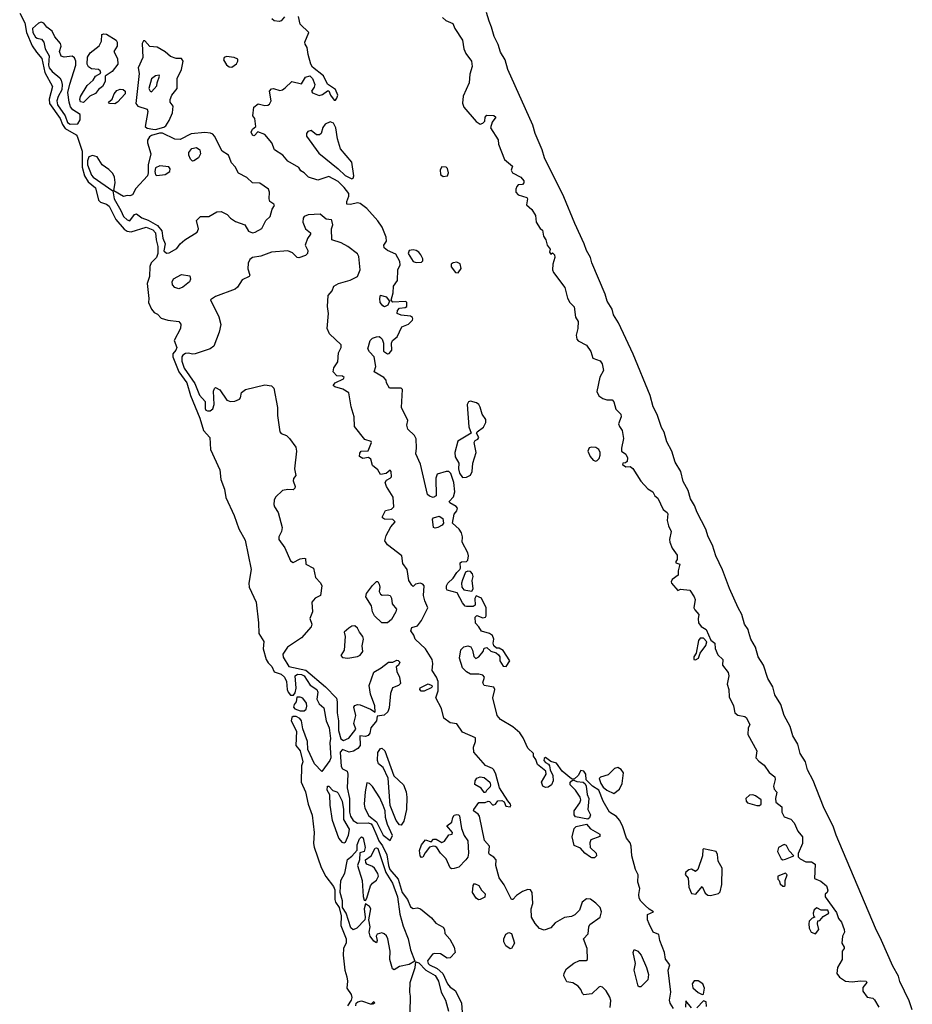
# Model space of a CAD drawing. Extents: x 2923744 to 3052146, y 543855 to 918667.
# Tile 48 of 50: x 2958748 to 2965295, y 884786 to 892009. Entities that reach past the tile are written whole.
import ezdxf

# ---------------------------------------------------------------- set-up
doc = ezdxf.new("R2010")
doc.units = 0

msp = doc.modelspace()

# ---------------------------------------------------------------- linework, layer by layer
at = {"layer": '0CON10XD'}
for points in [[(2958747.9, 892057.9), (2958785.9, 891985.9), (2958798.9, 891915), (2958838.8, 891818.8), (2958870, 891770), (2958909.2, 891725), (2958931.1, 891621.1), (2958988.5, 891518.5), (2958964.3, 891425.7), (2958965.9, 891395), (2959045, 891283.6), (2959061, 891241), (2959080.8, 891210.8), (2959161.1, 891165), (2959168.5, 891155), (2959206, 891046), (2959206.7, 890983.3), (2959207.3, 890927.3), (2959223.3, 890863.3), (2959250.7, 890820.7), (2959303.6, 890775), (2959326.9, 890685), (2959340.6, 890670.6), (2959385, 890656), (2959405, 890641.5), (2959452.9, 890542.9), (2959513.5, 890473.5), (2959535, 890458.5), (2959565, 890453.4), (2959675, 890487.9), (2959725, 890466.5), (2959744.2, 890445), (2959748.5, 890395), (2959761.7, 890345), (2959760.6, 890295), (2959750.9, 890265), (2959713.2, 890225), (2959701.8, 890198.2), (2959700.9, 890125), (2959683.9, 890075), (2959695.6, 889965), (2959692.7, 889935), (2959713.9, 889885), (2959735, 889861.1), (2959757.8, 889847.8), (2959785, 889820), (2959834.6, 889804.6), (2959915, 889796), (2959930, 889775), (2959928.6, 889745), (2959881.2, 889655), (2959899.4, 889605), (2959892.7, 889585), (2959871.9, 889558.1), (2959870.9, 889535), (2959915.7, 889425.7), (2959973.2, 889345), (2960001.7, 889251.7), (2960070, 889085), (2960095.9, 888995), (2960141.9, 888945), (2960147.9, 888855), (2960217, 888707), (2960224.1, 888635.9), (2960249.1, 888565), (2960260.7, 888505), (2960322.2, 888372.2), (2960355, 888274.5), (2960402, 888192), (2960446.5, 887976.5), (2960429.2, 887875), (2960430.1, 887845), (2960481.7, 887735), (2960500.4, 887585), (2960502.1, 887505), (2960537.6, 887447.6), (2960532.8, 887392.8), (2960556.1, 887315), (2960570, 887290), (2960597.3, 887265), (2960614.6, 887224.6), (2960665, 887207.5), (2960690.3, 887185), (2960704.5, 887155), (2960709.4, 887095), (2960716.9, 887075), (2960735, 887054), (2960756.7, 887053.3), (2960768.9, 887071.1), (2960775.4, 887105), (2960768.8, 887195), (2960786.6, 887206.6), (2960815, 887205.1), (2960834.3, 887195), (2960877.8, 887127.8), (2960927.7, 887095), (2960934.5, 887075), (2960928, 887025), (2960945, 886990.6), (2960979.8, 886959.8), (2960996.3, 886865), (2961018.4, 886815), (2961026.5, 886735), (2961022.7, 886705), (2961029.2, 886595), (2961022.5, 886575), (2960964.1, 886494.1), (2960910.8, 886550.8), (2960861.2, 886655), (2960858.8, 886715), (2960825.9, 886805.9), (2960816.2, 886865), (2960801.9, 886881.9), (2960775, 886896.2), (2960755, 886896.7), (2960745, 886888.8), (2960740, 886865), (2960778.6, 886788.6), (2960774.4, 886685), (2960805.5, 886645.5), (2960824.2, 886565.8), (2960816, 886535), (2960813.3, 886415), (2960845.3, 886345), (2960864.8, 886255), (2960892.3, 886172.3), (2960906.8, 886045), (2960901.9, 885965), (2960907.7, 885937.7), (2960959.3, 885789.3), (2960994.2, 885724.2), (2961048.9, 885648.9), (2961060, 885625), (2961058.5, 885555), (2961065, 885534.3), (2961092.5, 885495), (2961105.7, 885435), (2961104.1, 885365), (2961143.8, 885265), (2961143.1, 885236.9), (2961123.1, 885195), (2961120.3, 885145), (2961133.2, 885035), (2961147.6, 884987.6), (2961153.4, 884955), (2961148, 884905), (2961178.3, 884858.3), (2961184.4, 884835), (2961180, 884815), (2961153.5, 884775)], [(2965295.4, 884745), (2965272.3, 884812.3), (2965205, 884954), (2965193.1, 884993.1), (2965152.1, 885065), (2965070.3, 885255), (2965025, 885343.1), (2964737.2, 886027.3), (2964717.5, 886085), (2964644, 886235), (2964568.5, 886428.5), (2964526.2, 886505), (2964512.2, 886565), (2964472.1, 886625), (2964455.6, 886695), (2964417.9, 886755), (2964400.5, 886825), (2964355.5, 886905), (2964331.9, 886985), (2964287.9, 887055), (2964273.3, 887115), (2964236.2, 887175), (2964203.1, 887275), (2964165, 887335.8), (2964146.4, 887405), (2964110.7, 887465), (2964096.6, 887513.4), (2964090.6, 887535), (2964063.8, 887575), (2964045, 887646.2), (2964016.9, 887695), (2963955.3, 887835.3), (2963902.6, 887972.6), (2963855, 888076), (2963830.5, 888155), (2963797.9, 888215), (2963780.5, 888270.5), (2963717.5, 888395), (2963698.5, 888445), (2963667.5, 888495), (2963652.2, 888555), (2963615, 888622.5), (2963596.5, 888695), (2963555, 888764.3), (2963530.8, 888845), (2963495, 888912.9), (2963474.1, 888984.1), (2963456.7, 889016.7), (2963422.7, 889112.7), (2963395, 889168), (2963372.6, 889252.6), (2963248, 889555), (2963140.8, 889785), (2963104.6, 889845), (2963093.1, 889885), (2963057.9, 889945), (2963042.2, 889995), (2962945.4, 890225), (2962934.7, 890264.7), (2962905.3, 890315), (2962889.6, 890365), (2962820.7, 890515), (2962739.4, 890709.4), (2962597.8, 890995), (2962580, 891055), (2962528.5, 891175), (2962511.2, 891235), (2962328.2, 891645), (2962310, 891715), (2962275, 891771.4), (2962257.6, 891827.6), (2962227.5, 891885), (2962209.6, 891955), (2962190.4, 891999.6), (2962171.2, 892061.2)], [(2959116.9, 891243.1), (2959175, 891244.6), (2959190.4, 891275), (2959191.5, 891315), (2959138, 891348), (2959121.2, 891371.2), (2959109.8, 891405), (2959101.8, 891475), (2959114.5, 891535.5), (2959159.4, 891675), (2959158.6, 891705), (2959150.2, 891730.2), (2959132.2, 891742.2), (2959075, 891735.2), (2959052.1, 891742.1), (2959040, 891775), (2959051.4, 891815), (2959046.8, 891835), (2959004.4, 891884.4), (2958986.3, 891926.3), (2958946.1, 891955), (2958925, 891983.5), (2958905, 891990), (2958885, 891984.5), (2958841.9, 891945), (2958844.3, 891915), (2958865, 891880.4), (2958875, 891872.8), (2958907.2, 891867.2), (2958924.4, 891845), (2958934, 891795), (2958963.8, 891745), (2958959.1, 891675), (2958965, 891656.7), (2958985, 891628.9), (2959041.6, 891581.6), (2959052.4, 891565), (2959058.6, 891535), (2959056.5, 891495), (2959029.8, 891445), (2959019.4, 891415), (2959024.6, 891385), (2959080.9, 891305), (2959099.6, 891255), (2959116.9, 891243.1)], [(2961996, 888216), (2961988, 888245), (2961971.7, 888271.7), (2961923.8, 888315), (2961935, 888382.5), (2961953.8, 888405), (2961960, 888425), (2961948.8, 888438.8), (2961902.5, 888465), (2961897.5, 888475), (2961930.9, 888509.1), (2961939.4, 888545), (2961931.5, 888615), (2961910, 888680), (2961895, 888694.2), (2961875, 888695.8), (2961810, 888675), (2961799.2, 888645), (2961802, 888515), (2961780, 888505), (2961755, 888512.5), (2961740, 888525), (2961688.9, 888748.9), (2961653.1, 888825), (2961658.8, 888865), (2961655.8, 888935), (2961645, 888958), (2961596.1, 889006.1), (2961588.8, 889035), (2961595, 889070), (2961548.8, 889165), (2961556, 889296), (2961545, 889306.7), (2961460, 889305), (2961437.5, 889345), (2961436.7, 889365), (2961418.8, 889385), (2961349.2, 889425), (2961360.4, 889465), (2961348, 889535), (2961312.7, 889572.7), (2961301.2, 889595), (2961317.5, 889655), (2961336.9, 889673.1), (2961365, 889682.5), (2961385, 889684), (2961395, 889678), (2961406.2, 889666.2), (2961416.9, 889635), (2961417.3, 889577.3), (2961445, 889558.8), (2961459.2, 889560.8), (2961477.1, 889585), (2961475.7, 889635), (2961482.5, 889655), (2961516.7, 889683.3), (2961551.9, 889755), (2961600, 889775), (2961630, 889805), (2961631.2, 889815), (2961628.8, 889825), (2961615, 889833.8), (2961545, 889841.2), (2961517.5, 889855), (2961520, 889875), (2961535, 889892.5), (2961575, 889897.5), (2961587.5, 889905), (2961586.7, 889936.7), (2961575, 889942.5), (2961485, 889937.5), (2961472.5, 889952.5), (2961488, 890005), (2961488.8, 890055), (2961520, 890095), (2961522.5, 890175), (2961537.9, 890212.1), (2961537.5, 890235), (2961508, 890288), (2961445, 890315.8), (2961422, 890335), (2961418.8, 890355), (2961439.2, 890385), (2961435.7, 890414.3), (2961407.5, 890487.5), (2961374.2, 890534.2), (2961295, 890623.3), (2961245, 890661.2), (2961225, 890666.9), (2961173.4, 890653.4), (2961147.1, 890657.1), (2961146.5, 890675), (2961162.5, 890715), (2961161.3, 890735), (2961128.6, 890778.6), (2961085, 890821.8), (2961015, 890857.9), (2960935, 890831.5), (2960867.5, 890855), (2960835, 890886.7), (2960810.7, 890900.7), (2960795.8, 890925.8), (2960715, 890970.6), (2960678, 891015), (2960616.7, 891055), (2960597, 891107), (2960546.9, 891166.9), (2960495, 891187.5), (2960470.5, 891159.5), (2960465, 891156.2), (2960455, 891162), (2960446, 891185), (2960455, 891206.7), (2960480, 891225), (2960472.5, 891285), (2960457.5, 891305), (2960465, 891367.5), (2960497, 891393), (2960545, 891380.8), (2960567.5, 891382.5), (2960579.7, 891390.3), (2960592.5, 891415), (2960580, 891485), (2960595, 891503.3), (2960610, 891505), (2960655, 891488.8), (2960675, 891493.8), (2960695, 891508.8), (2960745, 891556.7), (2960815, 891540), (2960845, 891587.5), (2960875, 891597.5), (2960895, 891577.5), (2960912, 891535), (2960908.8, 891515), (2960887.5, 891485), (2960895, 891472.5), (2960945, 891453.3), (2960968.3, 891461.7), (2961005, 891487.5), (2961015, 891487.5), (2961026.7, 891455), (2961055, 891420), (2961065, 891420), (2961075, 891432.5), (2961081.2, 891455), (2961065, 891496.7), (2961005.9, 891535.9), (2960977.4, 891597.4), (2960895, 891660), (2960883, 891683), (2960863.3, 891755), (2960856.2, 891805), (2960840.7, 891830.7), (2960840, 891845), (2960870, 891915), (2960805.6, 891975.6), (2960793.9, 892033.9)], [(2960690.7, 892029.3), (2960665, 892000), (2960650, 891995), (2960615, 892000), (2960597.5, 892015)], [(2961848.8, 892025), (2961873.1, 892003.1), (2961925, 891982.5), (2961938.8, 891945), (2961995, 891860), (2962006.7, 891795), (2962020.5, 891760.5), (2962062.5, 891705), (2962066.7, 891665), (2962050.6, 891609.4), (2962044.3, 891545), (2962001.7, 891448.3), (2961997, 891397), (2962006.4, 891366.4), (2962095, 891262.5), (2962125, 891242.5), (2962145, 891250), (2962160, 891265), (2962162.5, 891295), (2962175, 891310), (2962225, 891307.5), (2962240, 891295), (2962213, 891257), (2962202.5, 891215), (2962257.7, 891127.7), (2962260, 891095), (2962303.9, 890983.9), (2962362.5, 890935), (2962353.6, 890906.4), (2962362.5, 890885), (2962425, 890853.3), (2962445, 890827.5), (2962446.4, 890813.6), (2962435, 890800), (2962405, 890797.5), (2962393.9, 890786.1), (2962386.2, 890765), (2962388, 890745), (2962404.3, 890724.3), (2962467.5, 890705), (2962472.5, 890695), (2962465, 890650), (2962505, 890617.5), (2962531.7, 890571.7), (2962537.5, 890525), (2962565, 890477.5), (2962582.5, 890465), (2962590.5, 890420.5), (2962606.7, 890395), (2962617.5, 890355), (2962640, 890325), (2962633, 890303), (2962645, 890290), (2962655, 890300), (2962670, 890285), (2962672.5, 890265), (2962657.5, 890215), (2962656.7, 890175), (2962663.3, 890155), (2962746.7, 890045), (2962765, 889967.5), (2962783.3, 889935), (2962813.9, 889903.9), (2962825.9, 889825.9), (2962843.3, 889795), (2962842, 889745), (2962830, 889695), (2962833.8, 889665), (2962845, 889653.3), (2962905, 889622.5), (2962936.7, 889575), (2962952.5, 889525), (2963005, 889506.7), (2963020, 889485), (2963030, 889435), (2963004.2, 889385.8), (2962982.3, 889282.3), (2962995, 889250), (2963025, 889230), (2963055, 889220), (2963095, 889220), (2963105.8, 889205.8), (2963121.7, 889151.7), (2963156.7, 889115), (2963160, 889095), (2963141.2, 889045), (2963146.7, 889025), (2963166.4, 888996.4), (2963175.9, 888935.9), (2963161.2, 888865), (2963162.5, 888845), (2963195, 888822.5), (2963205.7, 888794.3), (2963203, 888767), (2963191.7, 888758.3), (2963173, 888757), (2963170, 888745), (2963195, 888730), (2963225, 888732.5), (2963245, 888717.5), (2963303.5, 888623.5), (2963355, 888567.5), (2963392.5, 888545), (2963407, 888517), (2963428.3, 888498.3), (2963467.5, 888415), (2963497.5, 888395), (2963502.5, 888385), (2963496.2, 888335), (2963506.7, 888295), (2963526.2, 888255), (2963514.3, 888195.7), (2963515.8, 888175), (2963533, 888133), (2963571.7, 888081.7), (2963571.7, 888048.3), (2963560, 888035), (2963560, 888025), (2963590, 888015), (2963577.5, 887965), (2963577.5, 887935), (2963535, 887902.5), (2963527.5, 887885), (2963530, 887875), (2963575, 887822.5), (2963595, 887832.5), (2963663.6, 887823.6), (2963696.1, 887776.1), (2963703.3, 887755), (2963693.9, 887693.9), (2963699.2, 887679.2), (2963730, 887645), (2963723.6, 887613.6), (2963727.5, 887585), (2963747, 887557), (2963783.3, 887535), (2963816.4, 887456.4), (2963845.7, 887435.7), (2963850, 887395), (2963869.3, 887349.3), (2963906.2, 887315), (2963903, 887273), (2963945, 887220), (2963950, 887195), (2963936.7, 887135), (2963948.8, 887095), (2963951.2, 887041.2), (2963983.8, 886975), (2963993, 886923), (2964016.1, 886906.1), (2964066.1, 886896.1), (2964078.3, 886888.3), (2964102.5, 886835), (2964092.5, 886815), (2964090, 886765), (2964156.2, 886646.2), (2964148.8, 886595), (2964168.8, 886568.8), (2964209.3, 886539.3), (2964246.1, 886486.1), (2964286.7, 886455), (2964290, 886435), (2964277.5, 886385), (2964283, 886363), (2964301.7, 886341.7), (2964291.2, 886295), (2964295, 886267.5), (2964337.5, 886235), (2964337.5, 886195), (2964355, 886160), (2964405, 886143.3), (2964428, 886118), (2964456.4, 886056.4), (2964490, 886015), (2964490, 885965), (2964458.3, 885891.7), (2964458.3, 885868.3), (2964473, 885853), (2964515, 885832), (2964555, 885831.2), (2964583.6, 885813.6), (2964578.3, 885708.3), (2964625, 885690), (2964666.2, 885655), (2964676.7, 885623.3), (2964670, 885605), (2964656.4, 885593.6), (2964656.2, 885575), (2964738.3, 885458.3), (2964753.3, 885415), (2964775, 885387.5), (2964796.7, 885335), (2964798.6, 885315), (2964784.4, 885285), (2964778.8, 885235), (2964796.7, 885205), (2964796.7, 885195), (2964780.8, 885175), (2964780, 885115), (2964745.6, 885055), (2964741.3, 885011.3), (2964762.5, 884985), (2964806.4, 884956.4), (2964855, 884950), (2964915, 884957.5), (2964957.5, 884955), (2964961.2, 884945), (2964931.6, 884908.4), (2964932.2, 884882.2), (2964965, 884838), (2965005, 884830), (2965018.3, 884818.3), (2965050, 884765)], [(2959215, 891401.2), (2959195, 891406), (2959188.2, 891425), (2959192.9, 891445), (2959244, 891526), (2959287.5, 891565), (2959304.5, 891595.5), (2959343.8, 891616.2), (2959339.2, 891635), (2959326.2, 891645), (2959275, 891648.1), (2959252.5, 891662.5), (2959243.9, 891683.9), (2959246.4, 891735), (2959265, 891766.1), (2959331.5, 891818.5), (2959347.3, 891852.7), (2959350.2, 891899.8), (2959365, 891906.5), (2959385, 891903.5), (2959455, 891858.6), (2959461.8, 891845), (2959463.5, 891815), (2959438, 891775), (2959465.5, 891725.5), (2959468.1, 891681.9), (2959425, 891629.1), (2959374.2, 891595.8), (2959374.7, 891555), (2959355, 891518.8), (2959325, 891497.5), (2959305, 891467.9), (2959262.9, 891447.1), (2959215, 891401.2)], [(2959745, 891204.5), (2959805, 891220.8), (2959819.5, 891230.5), (2959845, 891269.4), (2959868.2, 891325), (2959874.4, 891374.4), (2959850.4, 891405), (2959851.4, 891425), (2959863.4, 891455), (2959902.1, 891505), (2959902, 891578), (2959935.3, 891645), (2959945.9, 891705.9), (2959935, 891725.6), (2959894.6, 891725.4), (2959855, 891739.1), (2959813.8, 891773.8), (2959757.1, 891807.1), (2959702.9, 891812.9), (2959665, 891853.8), (2959655, 891853.3), (2959646.1, 891833.9), (2959652.3, 891732.3), (2959617.9, 891655), (2959625.3, 891615), (2959600.8, 891395), (2959615, 891373.8), (2959684.1, 891354.1), (2959686.9, 891335), (2959668.1, 891225), (2959682.7, 891212.7), (2959725.3, 891205.3), (2959745, 891204.5)], [(2960305, 891661.8), (2960338, 891685), (2960348.8, 891705), (2960348.8, 891718.8), (2960322.1, 891732.1), (2960265, 891738.3), (2960247.1, 891732.9), (2960242, 891715), (2960265, 891679.3), (2960285, 891663.2), (2960305, 891661.8)], [(2959715, 891480.8), (2959755, 891523.3), (2959756.5, 891545), (2959774.1, 891594.1), (2959771.2, 891601.2), (2959745, 891596.8), (2959715, 891574.3), (2959695.7, 891505), (2959705, 891486.2), (2959715, 891480.8)], [(2959445, 891392.5), (2959406.4, 891393.6), (2959400, 891405), (2959425, 891426.7), (2959441.1, 891465), (2959461.1, 891488.9), (2959485, 891500), (2959508, 891498), (2959521.8, 891485), (2959520.8, 891465), (2959465, 891403.3), (2959445, 891392.5)], [(2961185, 890842.5), (2961195, 890847.5), (2961198, 890865), (2961184.4, 890964.4), (2961101.5, 891061.5), (2961079.1, 891135), (2961066.9, 891216.9), (2961049.7, 891249.7), (2961025, 891258.8), (2960988.3, 891241.7), (2960971.1, 891218.9), (2960960, 891175), (2960946.4, 891163.6), (2960925, 891165.8), (2960885, 891196.7), (2960860.5, 891189.5), (2960851.2, 891175), (2960852, 891155), (2960941, 891031), (2961085, 890915.5), (2961135, 890865.5), (2961185, 890842.5)], [(2959825, 890295.8), (2959845, 890298.8), (2959899.5, 890330.5), (2959924, 890365), (2959958, 890395), (2960050, 890450), (2960059.8, 890475), (2960044.7, 890535), (2960075, 890565.7), (2960135, 890566), (2960195, 890600), (2960225, 890601.1), (2960270.8, 890580.8), (2960295, 890552.7), (2960329.8, 890529.8), (2960399.2, 890505), (2960425, 890458.1), (2960455, 890445.4), (2960475, 890450), (2960525, 890477.3), (2960553.5, 890536.5), (2960585, 890566.7), (2960600.5, 890619.5), (2960616.5, 890645), (2960612, 890655), (2960583.1, 890675), (2960578.2, 890695), (2960580.3, 890745), (2960572.3, 890765), (2960509.4, 890809.4), (2960455, 890813.3), (2960415, 890851.4), (2960352.7, 890882.7), (2960329.2, 890929.2), (2960300.4, 890960.4), (2960279.1, 891015), (2960232.7, 891045), (2960177.9, 891155), (2960165, 891169.6), (2960147.3, 891177.3), (2960105, 891182.4), (2960005, 891172.7), (2959925, 891130.6), (2959885, 891132.9), (2959795, 891177.5), (2959772.6, 891177.4), (2959715, 891160), (2959700, 891150), (2959684.5, 891125), (2959684.7, 891105), (2959710.4, 891025), (2959690, 890945), (2959691.2, 890885), (2959686, 890865), (2959599.8, 890770.2), (2959575, 890724), (2959555, 890716), (2959535, 890718.8), (2959508.3, 890711.7), (2959437.5, 890755), (2959449.2, 890815), (2959442.2, 890855), (2959430.2, 890880.2), (2959401, 890911), (2959353.5, 890943.5), (2959315, 891003.8), (2959282.1, 891012.1), (2959255, 891002.7), (2959244.4, 890975), (2959244.6, 890944.6), (2959275, 890869.2), (2959286.7, 890855), (2959430, 890755), (2959440.8, 890695), (2959490.7, 890610.7), (2959510, 890565), (2959535, 890541.6), (2959556.6, 890533.4), (2959590.9, 890579.1), (2959605, 890584.4), (2959643.5, 890555), (2959689.6, 890539.6), (2959759.5, 890499.5), (2959790.5, 890460.5), (2959796.9, 890406.9), (2959815.3, 890365), (2959805, 890314.2), (2959825, 890295.8)], [(2960015, 890971.3), (2960001.1, 890985), (2959989.7, 891015), (2959989.6, 891035), (2960010.6, 891065), (2960045, 891072.5), (2960068.2, 891055), (2960073.1, 891025), (2960058.5, 890995), (2960025, 890972.7), (2960015, 890971.3)], [(2959755, 890867.5), (2959815, 890873.1), (2959848.9, 890895), (2959851.1, 890915), (2959840.7, 890930.7), (2959775, 890937.1), (2959745, 890921.6), (2959738.7, 890895), (2959745, 890872.3), (2959755, 890867.5)], [(2961855, 890858), (2961885, 890863.3), (2961894, 890885), (2961885, 890917.5), (2961875, 890926.2), (2961845, 890930), (2961831.4, 890908.6), (2961835, 890873.3), (2961855, 890858)], [(2963078.1, 884761.9), (2963084.2, 884814.2), (2963077.7, 884837.7), (2963050, 884885), (2963021.7, 884911.7), (2963005, 884917.1), (2962995, 884912.6), (2962945, 884862.5), (2962885.3, 884855.3), (2962875.3, 884865.3), (2962864.8, 884895), (2962845, 884917.6), (2962805, 884943.9), (2962760.8, 884950.8), (2962738.6, 884995), (2962741.5, 885015), (2962758.1, 885045), (2962811.9, 885088.1), (2962853.9, 885106.1), (2962903.8, 885106.2), (2962913.3, 885115), (2962911.2, 885195), (2962882.9, 885265), (2962916.9, 885303.1), (2962922, 885355), (2962929.7, 885370.3), (2963006.9, 885425), (2963015.2, 885465), (2963005.8, 885495), (2962975, 885528.5), (2962935, 885556.7), (2962905, 885559.5), (2962874.6, 885535), (2962854.4, 885475.6), (2962818.8, 885441.2), (2962795, 885429.5), (2962745, 885423.2), (2962676.2, 885383.8), (2962645, 885347.7), (2962595, 885330.5), (2962560.9, 885340.9), (2962528.8, 885378.8), (2962501.8, 885425), (2962498.5, 885485), (2962511.7, 885525), (2962505.9, 885605), (2962493.8, 885625), (2962475, 885627.3), (2962435, 885613.8), (2962392, 885585), (2962365.8, 885555), (2962354.3, 885555), (2962302.4, 885662.4), (2962264.7, 885714.7), (2962239.5, 885805), (2962242.1, 885845), (2962225.6, 885865), (2962194, 885884), (2962188.1, 885895), (2962193.2, 885945), (2962156.4, 885986.4), (2962120.5, 886165), (2962110.2, 886180.2), (2962076.2, 886205), (2962078.8, 886215), (2962115, 886266.7), (2962163, 886267), (2962183.3, 886276.7), (2962195, 886272.5), (2962215, 886250), (2962225, 886250), (2962237.5, 886255), (2962255, 886277.5), (2962285, 886280), (2962300.7, 886270.7), (2962315, 886238.8), (2962345, 886233.3), (2962351.2, 886245), (2962348, 886255), (2962329.5, 886279.5), (2962268, 886375), (2962240, 886475), (2962225.6, 886505), (2962215, 886515.7), (2962165, 886537.1), (2962080, 886635), (2962076.8, 886673.2), (2962092.2, 886715), (2962090.5, 886740.5), (2961995, 886783.3), (2961955, 886842.5), (2961905, 886850), (2961859.2, 886885), (2961841.4, 886955), (2961801.1, 887035), (2961817.3, 887085), (2961816.7, 887155), (2961805, 887186.9), (2961773.3, 887235), (2961777.7, 887285), (2961773.5, 887315), (2961725, 887394.7), (2961648.6, 887465), (2961638.1, 887495), (2961615.8, 887525), (2961625, 887551.2), (2961666.5, 887563.5), (2961695, 887600.8), (2961742, 887695), (2961720, 887745), (2961710.8, 887785), (2961715.5, 887855), (2961705, 887868.9), (2961685, 887874.3), (2961652.3, 887867.7), (2961635, 887850), (2961625, 887860), (2961603.3, 887895), (2961590.8, 887975), (2961559.5, 888019.5), (2961551.4, 888075), (2961445, 888157.5), (2961427.3, 888185), (2961436.1, 888225), (2961471, 888289), (2961501.4, 888325), (2961485, 888342.5), (2961425, 888346), (2961410, 888355), (2961408.8, 888365), (2961431.2, 888408.8), (2961475, 888418.1), (2961492.5, 888435), (2961487.1, 888507.1), (2961438.8, 888585), (2961429.4, 888615), (2961438.1, 888631.9), (2961466.2, 888645), (2961474, 888655), (2961473.9, 888693.9), (2961465, 888703.3), (2961435, 888680), (2961395, 888673.8), (2961375.7, 888705.7), (2961335, 888738.8), (2961323.3, 888785), (2961306.2, 888796.2), (2961265, 888791.2), (2961241.2, 888805), (2961241.7, 888828.3), (2961252.5, 888845), (2961305, 888847.5), (2961327.3, 888907.3), (2961325, 888915.7), (2961280.4, 888930.4), (2961204.6, 889024.6), (2961202.1, 889095), (2961179.4, 889169.4), (2961162.6, 889272.6), (2961119, 889299), (2961060, 889315), (2961046.7, 889325), (2961061.2, 889345), (2961122, 889375), (2961127.8, 889385), (2961115, 889392.9), (2961075, 889395.7), (2961047.5, 889425), (2961052.7, 889455), (2961080.5, 889499.5), (2961085.5, 889565), (2961104.8, 889605), (2961106.1, 889625), (2961020, 889705), (2961003.9, 889745), (2961012.5, 889855), (2961005.4, 889905), (2961009.4, 889985), (2961039.7, 890020.3), (2961051.4, 890055), (2961086.5, 890073.5), (2961171.7, 890098.3), (2961225, 890126.2), (2961244.2, 890175), (2961235, 890272), (2961225, 890291.1), (2961155, 890345.8), (2961105, 890372.1), (2961036.7, 890395), (2961035.7, 890475), (2961045.5, 890505), (2961038, 890535), (2961035, 890540), (2960995, 890546.2), (2960952.4, 890582.4), (2960865, 890577.3), (2960835.4, 890564.6), (2960826.9, 890553.1), (2960824.6, 890525), (2960844.6, 890475), (2960880, 890445), (2960882, 890435), (2960858, 890405), (2960842.5, 890355), (2960862, 890315), (2960857.8, 890295), (2960845, 890280), (2960795, 890261.8), (2960784.4, 890265), (2960749.6, 890299.6), (2960715, 890312.4), (2960595, 890304.4), (2960516.5, 890273.5), (2960455, 890263.5), (2960435, 890249.5), (2960423.1, 890223.1), (2960420.4, 890180.4), (2960436.5, 890135), (2960430.8, 890125), (2960379.9, 890100.1), (2960345, 890047.9), (2960327.8, 890032.2), (2960185, 889979.1), (2960147.5, 889955), (2960208.7, 889828.7), (2960222.7, 889772.7), (2960212.1, 889717.9), (2960171.5, 889615), (2960145.7, 889594.3), (2960035, 889557.4), (2960015, 889555.9), (2959985, 889564), (2959965, 889559.4), (2959945, 889547.6), (2959937.8, 889535), (2959938, 889505), (2959955, 889453.1), (2960031.5, 889341.5), (2960067.9, 889255), (2960107.3, 889207.3), (2960108, 889158), (2960113.6, 889145), (2960125, 889139.1), (2960145, 889140), (2960164.7, 889155.3), (2960174, 889185), (2960171.2, 889235)], [(2961655, 890228.8), (2961695, 890230), (2961705, 890240), (2961703.8, 890255), (2961691.2, 890285), (2961675, 890303.3), (2961655.8, 890315.8), (2961635, 890320), (2961603.8, 890315), (2961598, 890295), (2961634.3, 890234.3), (2961655, 890228.8)], [(2961965, 890153.3), (2961986.2, 890185), (2961977.7, 890217.7), (2961955, 890231.2), (2961927.5, 890225), (2961913.8, 890215), (2961913.3, 890195), (2961943.6, 890153.6), (2961965, 890153.3)], [(2959915, 890033.8), (2959885, 890045.7), (2959868.9, 890065), (2959865.6, 890085), (2959875, 890108.6), (2959935, 890140.8), (2959995, 890130), (2960000, 890105), (2959992.5, 890085), (2959944.1, 890045.9), (2959915, 890033.8)], [(2961425, 889902.5), (2961410.5, 889910.5), (2961392, 889935), (2961388.8, 889965), (2961395, 889987.5), (2961435, 889976.7), (2961460, 889945), (2961447.5, 889915), (2961425, 889902.5)], [(2960171.2, 889235), (2960170, 889285), (2960175.9, 889304.1), (2960185, 889311.2), (2960215, 889293.8), (2960267.7, 889217.7), (2960295, 889207.3), (2960325, 889210.8), (2960360.5, 889225), (2960367.9, 889235), (2960375.5, 889275), (2960405, 889296.4), (2960545, 889330.8), (2960595, 889324), (2960612.5, 889305), (2960639.7, 889165), (2960639.1, 889105), (2960656.2, 888986.2), (2960665, 888972.7), (2960705, 888957.9), (2960727.1, 888937.1), (2960772.8, 888872.8), (2960778.5, 888845), (2960764.7, 888715), (2960773.1, 888665), (2960756.5, 888643.5), (2960752.9, 888627.1), (2960768.6, 888585), (2960767.3, 888572.7), (2960755, 888560), (2960715, 888562.7), (2960675.7, 888554.3), (2960624.7, 888505.3), (2960615.4, 888485), (2960612.8, 888452.8), (2960617.8, 888435), (2960643.8, 888395), (2960674.3, 888285), (2960669.5, 888255), (2960649.5, 888215), (2960649.5, 888195), (2960692.5, 888135), (2960735, 888040), (2960755, 888026.9), (2960805, 888054.3), (2960835, 888060), (2960845, 888056.2), (2960846.7, 888015), (2960902.5, 887985), (2960917.3, 887917.3), (2960955, 887876.9), (2960963.2, 887855), (2960955.5, 887784.5), (2960914.5, 887765), (2960891.2, 887735), (2960895.8, 887665), (2960875.3, 887615), (2960890, 887575), (2960885.8, 887555), (2960815.7, 887475), (2960713.3, 887406.7), (2960678.6, 887355), (2960681.5, 887331.5), (2960720.9, 887265), (2960846.3, 887236.3), (2960991.5, 887115), (2961071.9, 887031.9), (2961077.4, 887005), (2961075.4, 886925), (2961087.4, 886865), (2961086.8, 886795), (2961103, 886733), (2961122.3, 886722.3), (2961162, 886738), (2961212.5, 886805), (2961198.8, 886845), (2961212.7, 886905), (2961198.8, 886965), (2961205, 886977.9), (2961225, 886986.1), (2961245, 886982.7), (2961321.4, 886951.4), (2961355, 886930), (2961353.8, 886975), (2961322.2, 887062.2), (2961310.2, 887125), (2961345, 887223.5), (2961400, 887255), (2961453, 887297), (2961485, 887296.7), (2961515, 887310), (2961525, 887308), (2961535.7, 887295), (2961526.2, 887275), (2961508.3, 887261.7), (2961515, 887226.7), (2961533.8, 887185), (2961541.7, 887138.3), (2961527.5, 887125), (2961482.4, 887107.6), (2961468.1, 887065), (2961458.7, 886961.3), (2961447.7, 886932.3), (2961422.1, 886907.9), (2961371.2, 886898.8), (2961364.5, 886865), (2961324.3, 886815), (2961316.5, 886775), (2961305, 886758.6), (2961285, 886751.2), (2961243.6, 886756.4), (2961245.4, 886685), (2961228.4, 886661.6), (2961196.6, 886643.4), (2961165, 886635.3), (2961115, 886654.7), (2961099.3, 886635), (2961105, 886530), (2961115, 886512.2), (2961148.8, 886495), (2961154.2, 886475), (2961150.9, 886375), (2961166, 886296), (2961167.6, 886195), (2961175.2, 886165), (2961195, 886135.2), (2961225, 886114.2), (2961305, 886117.9), (2961325, 886110.6), (2961337, 886095), (2961367.2, 886022.8), (2961382.4, 885985), (2961408.3, 885948.3), (2961441.3, 885881.3), (2961453, 885805), (2961463.4, 885775), (2961523, 885703), (2961553.2, 885605), (2961591.6, 885555), (2961615, 885500.4), (2961635, 885489.7), (2961665, 885493.5), (2961687.3, 885487.3), (2961769.1, 885419.1), (2961800.4, 885380.4), (2961855, 885352), (2961864.2, 885335), (2961865.5, 885305), (2961902.9, 885262.9), (2961934.4, 885205), (2961942, 885165), (2961905, 885125.5), (2961884.7, 885124.7), (2961835, 885156.4), (2961791.7, 885158.3), (2961775, 885154.2), (2961738.4, 885105), (2961743.2, 885085), (2961752.9, 885075), (2961809.6, 885049.6), (2961852.7, 885012.7), (2961885.7, 884935), (2961905, 884911.9), (2961925, 884900.3), (2961944.6, 884885), (2961988.3, 884795), (2961995.2, 884695)], [(2961995, 888650), (2962025, 888653.8), (2962055, 888666.7), (2962066.4, 888693.6), (2962070.9, 888755), (2962095.6, 888834.4), (2962081.7, 888908.3), (2962088.3, 888921.7), (2962107.7, 888932.3), (2962116.2, 888945), (2962097.5, 888975), (2962102.5, 888985), (2962149.4, 889020.6), (2962168.1, 889055), (2962166.9, 889075), (2962139.1, 889115), (2962126.4, 889166.4), (2962115.8, 889185), (2962097.9, 889197.9), (2962055, 889211.2), (2962040, 889205), (2962031.2, 889185), (2962042.7, 889022.7), (2962060, 888975), (2961962.6, 888917.4), (2961940, 888835), (2961942.6, 888802.6), (2961968, 888755), (2961967.5, 888715), (2961975, 888682.5), (2961995, 888650)], [(2962975, 888771.4), (2962985, 888774.2), (2962999.1, 888790.9), (2963006.4, 888815), (2963006.5, 888835), (2962996.2, 888856.2), (2962975, 888871.4), (2962945, 888874.2), (2962925, 888868.8), (2962915.8, 888845), (2962932.5, 888805), (2962955, 888778.6), (2962975, 888771.4)], [(2961795, 888280), (2961783.3, 888285), (2961776.2, 888345), (2961784.1, 888355.9), (2961825.9, 888365.9), (2961850.9, 888350.9), (2961857.5, 888315), (2961847.9, 888302.1), (2961815, 888282.9), (2961795, 888280)], [(2963543.3, 884755), (2963519.4, 884795), (2963514.4, 884815), (2963524.4, 884875), (2963503.5, 885035), (2963515.8, 885075), (2963485, 885117.5), (2963478, 885165), (2963444.3, 885254.3), (2963436.7, 885296.7), (2963395, 885313.8), (2963366, 885375), (2963352.9, 885405), (2963353.3, 885445), (2963397.5, 885465), (2963365, 885482.5), (2963335, 885510), (2963303.1, 885543.1), (2963292, 885565), (2963289.5, 885590.5), (2963297.5, 885635), (2963283, 885683), (2963284, 885735), (2963264.3, 885774.3), (2963237.1, 885875), (2963234, 885945), (2963225, 885970), (2963199.2, 886005), (2963170.4, 886095), (2963147.7, 886137.7), (2963125, 886163.3), (2963075, 886196), (2963026.9, 886275), (2962995.9, 886355.9), (2962950, 886385), (2962903, 886433), (2962901.2, 886475), (2962885, 886496.7), (2962865, 886501.2), (2962845.6, 886464.4), (2962815, 886437.5), (2962795, 886438.8), (2962726, 886495), (2962685.8, 886555.8), (2962645, 886566.7), (2962605, 886597.5), (2962595, 886590), (2962592.5, 886575), (2962605, 886560), (2962626.4, 886546.4), (2962633.3, 886535), (2962638.6, 886505), (2962658.1, 886465), (2962661.5, 886425), (2962647.9, 886395), (2962625, 886379.1), (2962605, 886376.1), (2962585, 886386.4), (2962575.8, 886415), (2962608.9, 886475), (2962606.8, 886496.8), (2962545.8, 886545), (2962532.9, 886582.9), (2962516.7, 886605), (2962517.5, 886625), (2962475, 886666), (2962440.9, 886740.9), (2962417.3, 886777.3), (2962365, 886821.9), (2962275, 886874.3), (2962250.8, 886905), (2962218.9, 887035), (2962232, 887095), (2962225, 887112.5), (2962154.2, 887125), (2962146, 887145), (2962156.2, 887185), (2962145, 887201.2), (2962115, 887208), (2962055, 887208.8), (2962025.7, 887225), (2961996.7, 887255), (2961972.9, 887325), (2961984, 887386), (2962005, 887408.1), (2962035, 887416.7), (2962057.6, 887407.6), (2962069.2, 887385), (2962078.3, 887338.3), (2962093.6, 887323.6), (2962116.7, 887335), (2962146.7, 887375), (2962155, 887397.5), (2962175, 887402.5), (2962205, 887376.7), (2962243.9, 887363.9), (2962259.5, 887349.5), (2962268.8, 887335), (2962270, 887305), (2962295, 887266.2), (2962315.8, 887264.2), (2962342.5, 887305), (2962295, 887382.5), (2962265, 887397.5), (2962245, 887397.5), (2962226.4, 887416.4), (2962220, 887435), (2962226.7, 887465), (2962215, 887492.5), (2962195, 887506.2), (2962135, 887522.5), (2962116.1, 887556.1), (2962092.3, 887582.3), (2962090, 887625), (2962101.7, 887638.3), (2962145, 887621.2), (2962163.6, 887626.4), (2962170, 887635), (2962169.4, 887695), (2962135.8, 887765), (2962095, 887783.3), (2962086.1, 887763.9), (2962090, 887715), (2962075, 887704), (2962025, 887703.3), (2962015, 887706.7), (2961995, 887730), (2961956.7, 887805), (2961884.1, 887824.1), (2961878, 887835), (2961879.4, 887855), (2961889.2, 887875), (2961927.8, 887912.2), (2961955, 887953.8), (2961977.5, 887975), (2961982.5, 887985), (2961980, 888025), (2961988.3, 888031.7), (2962025, 888033.3), (2962036.2, 888045), (2962040, 888075), (2962035, 888097.5), (2961992.5, 888175), (2961996, 888216)], [(2962065, 887817.5), (2962073.3, 887835), (2962066.7, 887895), (2962073.8, 887925), (2962070, 887945), (2962055, 887960), (2962035, 887963.3), (2962017.5, 887955), (2961995, 887900), (2961987.5, 887875), (2961991.2, 887845), (2962006.1, 887826.1), (2962065, 887817.5)], [(2961404.1, 887584.1), (2961350, 887635), (2961336.8, 887665), (2961328.1, 887708.1), (2961286.8, 887775), (2961291.2, 887798.8), (2961335, 887858.8), (2961365, 887886.7), (2961375, 887886.7), (2961385, 887867.5), (2961389.4, 887845), (2961384.4, 887815), (2961393.8, 887793.8), (2961406.5, 887786.5), (2961445, 887790.9), (2961464.2, 887785), (2961475.5, 887765), (2961480, 887725), (2961511.2, 887685), (2961508.1, 887665), (2961475, 887609.6), (2961445, 887584.7), (2961404.1, 887584.1)], [(2961155, 887324.1), (2961225, 887336.2), (2961245, 887348.2), (2961265.3, 887375), (2961260.8, 887415), (2961268.8, 887465), (2961265.4, 887485), (2961240, 887515), (2961225, 887546), (2961205, 887561.9), (2961185, 887558.8), (2961161.4, 887545), (2961128.8, 887515), (2961134.2, 887485), (2961128.5, 887385), (2961103.1, 887345), (2961115, 887330.9), (2961155, 887324.1)], [(2963705, 887312.5), (2963726.7, 887325), (2963739.3, 887360.7), (2963781.7, 887418.3), (2963787.5, 887445), (2963765, 887472.5), (2963739.3, 887470.7), (2963725.9, 887454.1), (2963709.3, 887360.7), (2963693.8, 887335), (2963692.5, 887315), (2963705, 887312.5)], [(2961715, 887083.8), (2961693.8, 887083.8), (2961682.5, 887095), (2961685, 887107.5), (2961745, 887136), (2961771.2, 887125), (2961773.3, 887115), (2961765, 887106.7), (2961715, 887083.8)], [(2960805, 886938.1), (2960835, 886938.6), (2960848.3, 886951.7), (2960855, 886972.5), (2960850.8, 886995), (2960825, 887030.8), (2960805, 887039.2), (2960781.2, 887038.8), (2960775.7, 887005), (2960761.2, 886985), (2960756.7, 886965), (2960765, 886953.3), (2960805, 886938.1)], [(2961545, 886099.2), (2961535, 886101.9), (2961509.3, 886135), (2961464.6, 886245), (2961451.9, 886445), (2961415, 886523.3), (2961380.9, 886550.9), (2961371.4, 886575), (2961375, 886632.5), (2961395, 886662), (2961405, 886663.8), (2961426.7, 886645), (2961492, 886462), (2961562.1, 886395), (2961582.6, 886345), (2961588.6, 886305), (2961584.8, 886215), (2961565, 886130), (2961545, 886099.2)], [(2963105, 886332.5), (2963146.9, 886363.1), (2963167.1, 886405), (2963177.5, 886485), (2963159.5, 886509.5), (2963135, 886522.5), (2963110, 886515), (2963065, 886468.8), (2963008.3, 886451.7), (2962998.3, 886441.7), (2963010, 886405), (2963028.3, 886378.3), (2963055, 886356.7), (2963105, 886332.5)], [(2962165, 886340), (2962155, 886340), (2962131.7, 886371.7), (2962087.5, 886397.5), (2962088, 886425), (2962100, 886445), (2962126.5, 886453.5), (2962155, 886450.9), (2962196, 886415), (2962202.5, 886395), (2962199.5, 886380.5), (2962172.5, 886355), (2962165, 886340)], [(2962915, 886143.3), (2962825, 886162), (2962816.2, 886175), (2962816.2, 886205), (2962857, 886263), (2962864, 886285), (2962858, 886305), (2962825.6, 886355.6), (2962785.6, 886395), (2962785.6, 886414.4), (2962805, 886432.5), (2962835, 886420), (2962880, 886415), (2962895, 886402.5), (2962903.8, 886385), (2962910, 886325), (2962922.5, 886295), (2962916.2, 886215), (2962934, 886175), (2962927, 886153), (2962915, 886143.3)], [(2961125, 885968.9), (2961115, 885973.1), (2961088.9, 886005), (2961043.3, 886135), (2961024.5, 886245.5), (2961023.6, 886323.6), (2961003.6, 886356.4), (2961005, 886386.7), (2961015, 886386.2), (2961044.1, 886354.1), (2961075, 886345.5), (2961085, 886335.5), (2961113.4, 886275), (2961122.3, 886215), (2961122.6, 886142.6), (2961165, 886070), (2961156.7, 886025), (2961135, 885972.9), (2961125, 885968.9)], [(2961465, 885986.7), (2961483.3, 886025), (2961445.6, 886105.6), (2961431.6, 886155), (2961428.9, 886205), (2961415.1, 886245.1), (2961389.5, 886299.5), (2961335, 886383.2), (2961315, 886405.4), (2961295, 886410.8), (2961281.1, 886345), (2961274, 886255), (2961279.6, 886225), (2961309.6, 886169.6), (2961364.1, 886125), (2961415, 886027.7), (2961465, 885986.7)], [(2964175, 886243.3), (2964186.7, 886255), (2964186.2, 886285), (2964145, 886316.2), (2964125, 886323.3), (2964100.7, 886319.3), (2964073.3, 886295), (2964076.7, 886275), (2964087.5, 886265), (2964155, 886243.8), (2964175, 886243.3)], [(2961915, 885780.5), (2961905, 885786.9), (2961875, 885853.1), (2961834.4, 885895), (2961806.7, 885936.7), (2961795, 885943.8), (2961783.3, 885946.7), (2961755, 885937.5), (2961721.8, 885898.2), (2961705, 885866.2), (2961695, 885862), (2961684.5, 885875), (2961681.2, 885915), (2961695, 885955.7), (2961725, 885992.5), (2961765, 885977.5), (2961783.8, 885996.2), (2961802, 885998), (2961845, 885972.9), (2961865, 885983.1), (2961895, 886029.2), (2961920, 886035), (2961923.3, 886045), (2961880, 886095), (2961918.3, 886121.7), (2961924.3, 886155.7), (2961935, 886173.8), (2961955, 886179.2), (2961967, 886177), (2961975, 886167.5), (2961988.9, 886075), (2962008.8, 886025), (2962035.8, 885985), (2962039.5, 885895), (2962033.9, 885865), (2962020.8, 885845), (2961968, 885792), (2961935, 885783.2), (2961915, 885780.5)], [(2962945, 885860), (2962935, 885865.6), (2962892.2, 885895), (2962860.7, 885930.7), (2962815, 885951.1), (2962799.7, 886015), (2962814.6, 886075), (2962828.9, 886091.1), (2962905, 886106.7), (2962935, 886072.5), (2963003.3, 886035), (2963003, 886017), (2962937.5, 885992.5), (2962928.8, 885971.2), (2962931.9, 885935), (2962977.1, 885895), (2962980, 885875), (2962965, 885861.4), (2962945, 885860)], [(2961495, 885039.5), (2961482.1, 885045), (2961462, 885115), (2961466.5, 885175), (2961448.5, 885265), (2961437.3, 885287.3), (2961422.5, 885302.5), (2961405, 885309.3), (2961370.6, 885299.4), (2961363.3, 885285), (2961369.4, 885255), (2961365, 885237.5), (2961345, 885250), (2961318.2, 885285), (2961312.3, 885315), (2961318.5, 885355), (2961310, 885405), (2961322.5, 885485), (2961315, 885502.5), (2961285, 885522.5), (2961274.7, 885485), (2961282.9, 885425), (2961279.5, 885405), (2961220.9, 885345), (2961195, 885330.9), (2961176.9, 885346.9), (2961142.5, 885455), (2961116.7, 885495), (2961116.9, 885545), (2961098.9, 885605), (2961103.8, 885695), (2961132.4, 885747.6), (2961152.6, 885847.4), (2961185, 885871.5), (2961223.1, 885916.9), (2961223.8, 885955), (2961239.7, 886000.3), (2961255, 886014.6), (2961266.8, 886006.8), (2961283.2, 885935), (2961275, 885907.1), (2961243.8, 885896.2), (2961240.4, 885845), (2961226.5, 885805), (2961260.4, 885695), (2961266.9, 885576.9), (2961275, 885550), (2961285, 885546.7), (2961295, 885564), (2961320.8, 885655), (2961335.8, 885674.3), (2961365, 885695.6), (2961379.6, 885725), (2961376.1, 885745), (2961350, 885785), (2961335, 885797.5), (2961294.2, 885814.2), (2961286.5, 885825), (2961285.5, 885845), (2961325, 885875.6), (2961355, 885932.1), (2961365, 885934.1), (2961375, 885927.6), (2961432.6, 885752.6), (2961482, 885675), (2961518.8, 885575), (2961537.5, 885447.5), (2961559.6, 885359.6), (2961598.1, 885265), (2961614.8, 885185), (2961647, 885103), (2961605, 885077.1), (2961535, 885063.9), (2961495, 885039.5)], [(2963815, 885583.8), (2963875, 885597.5), (2963885, 885610), (2963898.8, 885665), (2963900, 885785), (2963871.2, 885835), (2963866.7, 885885), (2963855.9, 885905.9), (2963765, 885927.5), (2963758.3, 885921.7), (2963756.7, 885875), (2963722.5, 885775), (2963705, 885760), (2963676.1, 885776.1), (2963655, 885773.3), (2963633.3, 885755), (2963628.3, 885738.3), (2963650.8, 885710.8), (2963657.1, 885645), (2963675, 885597.5), (2963707, 885593), (2963755, 885650), (2963775, 885600), (2963795, 885587.5), (2963815, 885583.8)], [(2964345, 885846), (2964365, 885850), (2964427.5, 885875), (2964391.7, 885911.7), (2964371.7, 885951.7), (2964355, 885958.8), (2964314.5, 885935.5), (2964306.1, 885906.1), (2964333, 885853), (2964345, 885846)], [(2964355, 885652.5), (2964361.7, 885658.3), (2964362.5, 885695), (2964376.7, 885735), (2964365, 885747.5), (2964310, 885725), (2964310, 885705), (2964320, 885695), (2964325, 885670), (2964345, 885653.3), (2964355, 885652.5)], [(2962113.2, 885553.2), (2962095, 885564.4), (2962068.9, 885605), (2962073.1, 885656.9), (2962085, 885671.2), (2962115, 885658), (2962135, 885623.3), (2962162.5, 885595), (2962159.1, 885570.9), (2962125, 885553.6), (2962113.2, 885553.2)], [(2964585, 885302.5), (2964610, 885335), (2964600, 885375), (2964601.7, 885398.3), (2964618.3, 885401.7), (2964640.7, 885429.3), (2964682.5, 885455), (2964677, 885477), (2964627, 885477), (2964595, 885492.5), (2964575, 885480), (2964567.5, 885455), (2964570, 885435), (2964580, 885425), (2964561.7, 885418.3), (2964540, 885395), (2964537.5, 885375), (2964540, 885345), (2964552.5, 885315), (2964585, 885302.5)], [(2962345, 885192), (2962314.2, 885215), (2962298.1, 885245), (2962298.9, 885265), (2962315, 885299.2), (2962335, 885313.5), (2962355.6, 885305), (2962378.5, 885235), (2962355, 885196), (2962345, 885192)], [(2963293, 884913), (2963285, 884920), (2963256, 885035), (2963266, 885085), (2963248.8, 885165), (2963255, 885186.7), (2963282.5, 885175), (2963307.4, 885147.4), (2963346.5, 885055), (2963360.5, 885005), (2963355, 884966.2), (2963305, 884913.3), (2963293, 884913)], [(2961611.7, 884725), (2961613.9, 884846.1), (2961609.1, 884875), (2961613.2, 884946.8), (2961649, 885055), (2961653, 885097), (2961675, 885089.4), (2961727.1, 885037.1), (2961795, 884997), (2961821, 884955), (2961840, 884875), (2961871.9, 884815), (2961894.5, 884734.5)], [(2963755, 884857.5), (2963765, 884860), (2963771.2, 884905), (2963758.8, 884935), (2963725, 884958.8), (2963695, 884957.5), (2963680, 884935), (2963685, 884907.5), (2963725, 884872.5), (2963755, 884857.5)], [(2961214.4, 884774.4), (2961216.2, 884795), (2961227.5, 884805), (2961255, 884810), (2961325, 884787.5), (2961345, 884806.2), (2961350, 884795), (2961336.4, 884783.6)], [(2963675, 884760), (2963635, 884810), (2963631.2, 884765)], [(2963785, 884770), (2963783, 884803), (2963765, 884810), (2963715, 884760)]]:
    msp.add_lwpolyline(points, dxfattribs=at)

doc.saveas('drawing.dxf')
